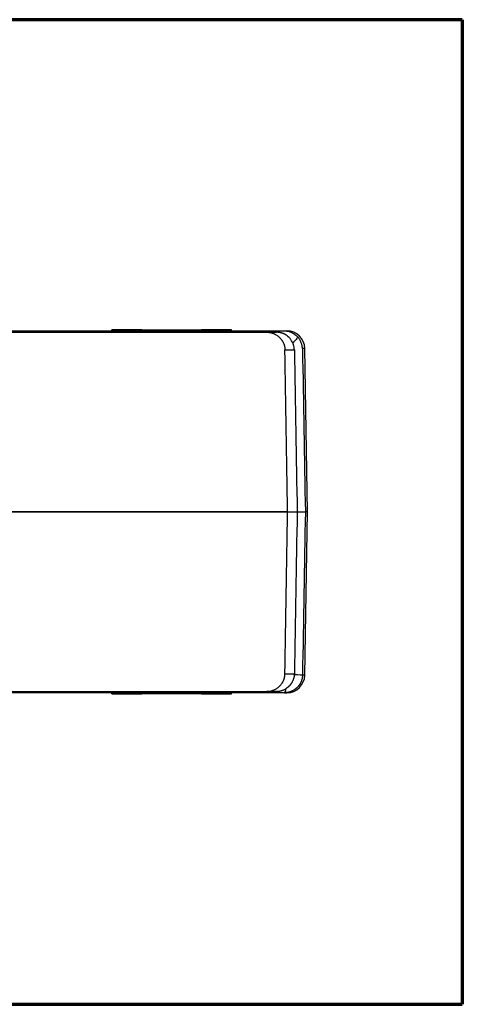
# Model space of a CAD drawing. Header units: millimetres. Extents: x 20 to 400, y 20 to 277.
# Tile 2 of 19: x 171 to 208, y 20 to 102. Entities that reach past the tile are written whole.
import ezdxf

# ---------------------------------------------------------------- set-up
doc = ezdxf.new("R2010")
doc.units = ezdxf.units.MM
doc.layers.add('1', color=7, linetype='Continuous', true_color=0xffffff)

msp = doc.modelspace()

# ---------------------------------------------------------------- linework, layer by layer
at = {"layer": '1', "color": 8, "linetype": 'Continuous', "lineweight": 70}
for p, q in [((207.5, 102.333), (116.25, 102.333)), ((207.5, 102.333), (207.5, 20)), ((116.25, 20), (207.5, 20))]:
    msp.add_line(p, q, dxfattribs=at)
at = {"layer": '1', "color": 18, "linetype": 'Continuous', "lineweight": 25}
for p, q in [((132.579, 76.195), (191.18, 76.195)), ((178.217, 76.395), (178.218, 76.395)), ((178.217, 76.311), (178.217, 76.395)), ((180.719, 76.395), (178.218, 76.395)), ((178.218, 76.395), (178.218, 76.311)), ((180.719, 76.395), (185.719, 76.395)), ((180.719, 76.311), (180.719, 76.395)), ((188.218, 76.395), (185.719, 76.395)), ((185.719, 76.395), (185.719, 76.311)), ((188.218, 76.311), (188.218, 76.395)), ((192.682, 74.722), (193.466, 74.722)), ((194.34, 74.837), (194.145, 74.837)), ((194.578, 61.182), (194.34, 74.837)), ((130.858, 61.182), (191.507, 61.182)), ((180.239, 61.182), (132.253, 61.182)), ((191.507, 61.182), (180.239, 61.182)), ((192.902, 61.182), (191.507, 61.182)), ((191.507, 61.182), (192.902, 61.182)), ((193.003, 61.182), (193.704, 61.182)), ((193.003, 61.182), (193.704, 61.182)), ((194.34, 47.528), (194.578, 61.182)), ((194.578, 61.182), (194.385, 61.182)), ((194.578, 61.182), (194.385, 61.182)), ((194.34, 47.528), (194.145, 47.528)), ((132.579, 46.169), (191.18, 46.169)), ((178.217, 45.969), (178.217, 46.054)), ((178.218, 45.969), (178.217, 45.969)), ((178.218, 46.054), (178.218, 45.969)), ((178.218, 45.969), (180.719, 45.969)), ((180.719, 45.969), (180.719, 46.054)), ((185.719, 45.969), (180.719, 45.969)), ((185.719, 46.054), (185.719, 45.969)), ((185.719, 45.969), (188.218, 45.969)), ((188.218, 45.969), (188.218, 46.054))]:
    msp.add_line(p, q, dxfattribs=at)
for centre, start, end in [((192.84, 74.811), 1, 90), ((192.84, 47.554), 270, 359)]:
    msp.add_arc(centre, 1.5, start, end, dxfattribs=at)
for centre, major_axis, ratio, start_param, end_param in [((192.946, 47.549), (-1.2, 0.021), 0.003142, 3.173453, 4.268958), ((192.644, 47.254), (0, 1.2), 0.174406, 3.141593, 3.937375)]:
    msp.add_ellipse(centre, major_axis=major_axis, ratio=ratio, start_param=start_param, end_param=end_param, dxfattribs=at)
for points, degree in [([(161.878, 76.311), (169.613, 76.311), (185.027, 76.311), (192.644, 76.311)], 2), ([(191.18, 76.195), (191.724, 76.195), (191.979, 76.195)], 2), ([(192.644, 76.311), (192.84, 76.311), (192.84, 76.311)], 2), ([(192.902, 61.182), (192.829, 65.696), (192.755, 70.209), (192.682, 74.722)], 3), ([(193.466, 74.722), (193.465, 74.755), (193.463, 74.788), (193.461, 74.822)], 3), ([(193.466, 74.722), (193.545, 70.209), (193.624, 65.695), (193.704, 61.182)], 3), ([(194.145, 74.837), (194.225, 70.286), (194.305, 65.734), (194.385, 61.182)], 3), ([(192.682, 47.643), (192.755, 52.156), (192.829, 56.669), (192.902, 61.182)], 3), ([(192.902, 61.182), (192.954, 61.182), (193.003, 61.182)], 2), ([(192.902, 61.182), (192.936, 61.182), (192.97, 61.182), (193.003, 61.182)], 3), ([(193.704, 61.182), (193.624, 56.669), (193.545, 52.156), (193.466, 47.643)], 3), ([(193.704, 61.182), (193.852, 61.182), (194.099, 61.182), (194.28, 61.182), (194.38, 61.182), (194.385, 61.182)], 2), ([(194.385, 61.182), (194.305, 56.631), (194.225, 52.079), (194.145, 47.528)], 3), ([(193.461, 47.543), (193.463, 47.576), (193.465, 47.61), (193.466, 47.643)], 3), ([(191.979, 46.169), (191.724, 46.169), (191.18, 46.169)], 2), ([(192.644, 46.054), (185.027, 46.054), (169.613, 46.054), (161.878, 46.054)], 2)]:
    msp.add_open_spline(points, degree=degree, dxfattribs=at)
for points, knots in [([(191.18, 76.195), (191.278, 76.195), (191.375, 76.186), (191.517, 76.158), (191.564, 76.146), (191.634, 76.126), (191.658, 76.118), (191.704, 76.102), (191.727, 76.093), (191.84, 76.047), (191.925, 76.002), (192.047, 75.922), (192.086, 75.893), (192.163, 75.832), (192.199, 75.8), (192.303, 75.698), (192.365, 75.624), (192.434, 75.523), (192.447, 75.503), (192.473, 75.461), (192.485, 75.44), (192.521, 75.376), (192.563, 75.289), (192.597, 75.198), (192.619, 75.129), (192.626, 75.105), (192.638, 75.058), (192.644, 75.034), (192.67, 74.915), (192.681, 74.818), (192.682, 74.722)], [0, 0, 0, 0, 0.125, 0.125, 0.1875, 0.1875, 0.21875, 0.21875, 0.25, 0.25, 0.375, 0.375, 0.4375, 0.4375, 0.5, 0.5, 0.625, 0.625, 0.65625, 0.65625, 0.6875, 0.6875, 0.75, 0.8125, 0.8125, 0.84375, 0.84375, 0.875, 0.875, 1, 1, 1, 1]), ([(192.793, 75.951), (192.788, 75.954), (192.778, 75.961), (192.762, 75.971), (192.746, 75.981), (192.729, 75.991), (192.713, 76), (192.697, 76.01), (192.68, 76.019), (192.663, 76.028), (192.647, 76.036), (192.63, 76.045), (192.608, 76.055), (192.581, 76.068), (192.549, 76.082), (192.517, 76.095), (192.484, 76.107), (192.45, 76.119), (192.413, 76.131), (192.372, 76.143), (192.327, 76.155), (192.284, 76.164), (192.243, 76.172), (192.208, 76.178), (192.178, 76.182), (192.152, 76.186), (192.127, 76.188), (192.102, 76.19), (192.077, 76.192), (192.052, 76.194), (192.028, 76.195), (192.003, 76.195), (191.987, 76.195), (191.979, 76.195)], [0, 0, 0, 0, 0.022672, 0.045345, 0.068019, 0.090695, 0.113373, 0.136051, 0.158732, 0.181413, 0.204096, 0.226781, 0.249466, 0.291209, 0.332868, 0.374451, 0.415968, 0.457426, 0.498834, 0.554014, 0.606565, 0.65654, 0.704003, 0.749027, 0.777802, 0.806286, 0.834507, 0.862496, 0.890281, 0.917892, 0.945362, 0.97272, 1, 1, 1, 1]), ([(192.644, 76.311), (192.657, 76.311), (192.669, 76.311), (192.695, 76.31), (192.733, 76.309), (192.771, 76.305), (192.822, 76.3), (192.847, 76.297), (192.898, 76.288), (192.923, 76.284), (192.998, 76.267), (193.047, 76.254), (193.145, 76.222), (193.193, 76.203), (193.289, 76.159), (193.336, 76.134), (193.406, 76.093), (193.429, 76.078), (193.474, 76.047), (193.496, 76.031), (193.562, 75.981), (193.604, 75.945), (193.666, 75.886), (193.696, 75.856), (193.725, 75.823), (193.745, 75.801), (193.754, 75.79), (193.764, 75.779)], [0, 0, 0, 0, 0.03125, 0.03125, 0.0625, 0.125, 0.125, 0.1875, 0.1875, 0.25, 0.25, 0.375, 0.375, 0.5, 0.5, 0.625, 0.625, 0.6875, 0.6875, 0.75, 0.75, 0.875, 0.875, 0.9375, 0.96875, 0.96875, 1, 1, 1, 1]), ([(193.346, 75.279), (193.316, 75.351), (193.281, 75.418), (193.223, 75.514), (193.202, 75.545), (193.159, 75.606), (193.136, 75.635), (193.066, 75.72), (193.015, 75.772), (192.909, 75.867), (192.853, 75.911), (192.793, 75.951)], [0, 0, 0, 0, 0.25, 0.25, 0.375, 0.375, 0.5, 0.5, 0.75, 0.75, 1, 1, 1, 1]), ([(193.764, 75.779), (193.731, 75.741), (193.698, 75.702), (193.628, 75.623), (193.593, 75.583), (193.52, 75.502), (193.482, 75.461), (193.435, 75.409), (193.425, 75.399), (193.407, 75.377), (193.398, 75.365), (193.373, 75.33), (193.358, 75.306), (193.346, 75.279)], [0, 0, 0, 0, 0.25, 0.25, 0.5, 0.5, 0.75, 0.75, 0.8125, 0.8125, 0.875, 0.875, 1, 1, 1, 1]), ([(194.145, 74.837), (194.145, 74.847), (194.144, 74.858), (194.143, 74.878), (194.14, 74.909), (194.132, 74.981), (194.122, 75.042), (194.096, 75.164), (194.072, 75.244), (194.025, 75.363), (194.008, 75.402), (193.979, 75.461), (193.969, 75.481), (193.947, 75.52), (193.936, 75.539), (193.879, 75.635), (193.825, 75.708), (193.764, 75.779)], [0, 0, 0, 0, 0.03125, 0.03125, 0.0625, 0.125, 0.25, 0.25, 0.5, 0.5, 0.625, 0.625, 0.6875, 0.6875, 0.75, 0.75, 1, 1, 1, 1]), ([(193.461, 74.822), (193.454, 74.902), (193.441, 74.98), (193.412, 75.094), (193.401, 75.132), (193.382, 75.188), (193.375, 75.206), (193.361, 75.243), (193.353, 75.261), (193.346, 75.279)], [0, 0, 0, 0, 0.5, 0.5, 0.75, 0.75, 0.875, 0.875, 1, 1, 1, 1]), ([(193.704, 61.182), (193.709, 61.182), (193.719, 61.182), (193.733, 61.182), (193.748, 61.182), (193.762, 61.182), (193.776, 61.182), (193.79, 61.182), (193.804, 61.182), (193.818, 61.182), (193.832, 61.182), (193.845, 61.182), (193.859, 61.182), (193.872, 61.182), (193.885, 61.182), (193.898, 61.182), (193.911, 61.182), (193.923, 61.183), (193.936, 61.183), (193.948, 61.183), (193.96, 61.183), (193.972, 61.183), (193.984, 61.183), (193.996, 61.183), (194.007, 61.183), (194.018, 61.183), (194.03, 61.183), (194.04, 61.183), (194.051, 61.183), (194.062, 61.183), (194.072, 61.183), (194.082, 61.183), (194.092, 61.183), (194.102, 61.183), (194.112, 61.183), (194.121, 61.183), (194.13, 61.183), (194.14, 61.183), (194.148, 61.183), (194.157, 61.183), (194.166, 61.183), (194.174, 61.183), (194.182, 61.183), (194.19, 61.183), (194.198, 61.183), (194.205, 61.183), (194.213, 61.183), (194.22, 61.183), (194.227, 61.183), (194.234, 61.183), (194.241, 61.183), (194.247, 61.183), (194.253, 61.183), (194.26, 61.183), (194.266, 61.183), (194.271, 61.183), (194.277, 61.183), (194.283, 61.183), (194.288, 61.183), (194.293, 61.183), (194.298, 61.183), (194.303, 61.183), (194.307, 61.183), (194.312, 61.183), (194.316, 61.183), (194.32, 61.183), (194.324, 61.183), (194.328, 61.183), (194.332, 61.183), (194.336, 61.183), (194.339, 61.183), (194.342, 61.183), (194.345, 61.183), (194.348, 61.183), (194.351, 61.183), (194.354, 61.183), (194.357, 61.183), (194.359, 61.183), (194.361, 61.183), (194.364, 61.182), (194.366, 61.182), (194.368, 61.182), (194.37, 61.182), (194.371, 61.182), (194.373, 61.182), (194.374, 61.182), (194.376, 61.182), (194.377, 61.182), (194.378, 61.182), (194.38, 61.182), (194.381, 61.182), (194.381, 61.182), (194.382, 61.182), (194.383, 61.182), (194.384, 61.182), (194.384, 61.182), (194.385, 61.182), (194.385, 61.182), (194.385, 61.182)], [0, 0, 0, 0, 0.012472, 0.024933, 0.03738, 0.049814, 0.062232, 0.074632, 0.087015, 0.099377, 0.111719, 0.124038, 0.136333, 0.148604, 0.160848, 0.173064, 0.185252, 0.197409, 0.209536, 0.221629, 0.233689, 0.245714, 0.257703, 0.269655, 0.281568, 0.293442, 0.305276, 0.317068, 0.328817, 0.340523, 0.352184, 0.363799, 0.375368, 0.386889, 0.398362, 0.409786, 0.42116, 0.432482, 0.443753, 0.454971, 0.466136, 0.477247, 0.488303, 0.499303, 0.510247, 0.521134, 0.531964, 0.542736, 0.553449, 0.564103, 0.574697, 0.58523, 0.595703, 0.606115, 0.616465, 0.626753, 0.636979, 0.647141, 0.65724, 0.667276, 0.677248, 0.687155, 0.696999, 0.706777, 0.71649, 0.726138, 0.735721, 0.745238, 0.75469, 0.764075, 0.773395, 0.782648, 0.791835, 0.800956, 0.81001, 0.818998, 0.82792, 0.836775, 0.845564, 0.854286, 0.862941, 0.87153, 0.880053, 0.88851, 0.8969, 0.905224, 0.913482, 0.921674, 0.929801, 0.937861, 0.945856, 0.953786, 0.96165, 0.96945, 0.977184, 0.984854, 0.992459, 1, 1, 1, 1]), ([(191.18, 46.169), (191.278, 46.169), (191.375, 46.179), (191.517, 46.207), (191.564, 46.218), (191.634, 46.239), (191.658, 46.247), (191.704, 46.263), (191.727, 46.272), (191.84, 46.318), (191.925, 46.363), (192.047, 46.443), (192.086, 46.471), (192.163, 46.533), (192.199, 46.565), (192.303, 46.667), (192.365, 46.741), (192.434, 46.842), (192.447, 46.862), (192.473, 46.904), (192.485, 46.925), (192.521, 46.989), (192.563, 47.076), (192.597, 47.167), (192.619, 47.236), (192.626, 47.259), (192.638, 47.307), (192.644, 47.33), (192.67, 47.45), (192.681, 47.546), (192.682, 47.643)], [0, 0, 0, 0, 0.125, 0.125, 0.1875, 0.1875, 0.21875, 0.21875, 0.25, 0.25, 0.375, 0.375, 0.4375, 0.4375, 0.5, 0.5, 0.625, 0.625, 0.65625, 0.65625, 0.6875, 0.6875, 0.75, 0.8125, 0.8125, 0.84375, 0.84375, 0.875, 0.875, 1, 1, 1, 1]), ([(194.145, 47.528), (194.145, 47.521), (194.145, 47.509), (194.144, 47.49), (194.143, 47.471), (194.142, 47.452), (194.14, 47.433), (194.139, 47.414), (194.137, 47.395), (194.135, 47.376), (194.132, 47.357), (194.13, 47.338), (194.127, 47.319), (194.124, 47.3), (194.12, 47.281), (194.117, 47.262), (194.113, 47.243), (194.108, 47.224), (194.104, 47.205), (194.099, 47.186), (194.094, 47.167), (194.089, 47.148), (194.084, 47.129), (194.078, 47.11), (194.072, 47.091), (194.066, 47.072), (194.059, 47.053), (194.052, 47.034), (194.045, 47.015), (194.038, 46.997), (194.03, 46.978), (194.022, 46.959), (194.014, 46.941), (194.006, 46.922), (193.997, 46.904), (193.988, 46.885), (193.979, 46.867), (193.969, 46.849), (193.959, 46.831), (193.949, 46.813), (193.939, 46.795), (193.928, 46.777), (193.917, 46.76), (193.906, 46.742), (193.895, 46.725), (193.883, 46.707), (193.871, 46.69), (193.859, 46.673), (193.847, 46.656), (193.834, 46.639), (193.821, 46.622), (193.807, 46.606), (193.794, 46.59), (193.78, 46.573), (193.766, 46.557), (193.752, 46.541), (193.737, 46.526), (193.722, 46.51), (193.707, 46.495), (193.692, 46.48), (193.677, 46.466), (193.662, 46.451), (193.646, 46.437), (193.63, 46.423), (193.613, 46.408), (193.596, 46.394), (193.578, 46.38), (193.56, 46.365), (193.541, 46.351), (193.521, 46.337), (193.501, 46.322), (193.48, 46.308), (193.459, 46.294), (193.437, 46.28), (193.414, 46.266), (193.391, 46.253), (193.367, 46.239), (193.342, 46.226), (193.317, 46.213), (193.291, 46.2), (193.265, 46.188), (193.238, 46.176), (193.21, 46.165), (193.182, 46.153), (193.152, 46.142), (193.123, 46.132), (193.092, 46.122), (193.061, 46.113), (193.03, 46.104), (192.998, 46.096), (192.965, 46.088), (192.931, 46.082), (192.897, 46.075), (192.863, 46.07), (192.828, 46.065), (192.792, 46.061), (192.756, 46.058), (192.719, 46.056), (192.682, 46.054), (192.657, 46.054), (192.644, 46.054)], [0, 0, 0, 0, 0.008065, 0.016152, 0.024259, 0.032387, 0.040537, 0.048707, 0.056898, 0.06511, 0.073344, 0.081598, 0.089873, 0.09817, 0.106487, 0.114826, 0.123185, 0.131565, 0.139967, 0.148389, 0.156833, 0.165298, 0.173783, 0.18229, 0.190818, 0.199366, 0.207936, 0.216527, 0.225139, 0.233772, 0.242426, 0.251101, 0.259797, 0.268514, 0.277253, 0.286012, 0.294792, 0.303594, 0.312416, 0.32126, 0.330125, 0.339011, 0.347917, 0.356845, 0.365794, 0.374765, 0.383756, 0.392768, 0.401802, 0.410856, 0.419932, 0.429028, 0.438146, 0.447285, 0.456445, 0.465626, 0.474829, 0.484052, 0.493297, 0.502562, 0.511249, 0.520129, 0.5292, 0.538464, 0.54792, 0.557569, 0.567409, 0.577442, 0.587667, 0.598085, 0.608694, 0.619496, 0.63049, 0.641676, 0.653055, 0.664626, 0.676389, 0.688344, 0.700491, 0.712831, 0.725363, 0.738088, 0.751004, 0.764113, 0.777414, 0.790907, 0.804593, 0.818471, 0.832541, 0.846803, 0.861257, 0.875904, 0.890743, 0.905775, 0.920998, 0.936414, 0.952022, 0.967823, 0.983815, 1, 1, 1, 1]), ([(193.461, 47.543), (193.46, 47.537), (193.459, 47.524), (193.457, 47.506), (193.455, 47.487), (193.452, 47.469), (193.45, 47.45), (193.447, 47.432), (193.444, 47.414), (193.44, 47.395), (193.437, 47.377), (193.433, 47.358), (193.429, 47.339), (193.425, 47.321), (193.42, 47.302), (193.415, 47.283), (193.41, 47.264), (193.404, 47.244), (193.398, 47.225), (193.386, 47.186), (193.365, 47.128), (193.333, 47.05), (193.295, 46.971), (193.261, 46.911), (193.235, 46.868), (193.219, 46.844), (193.203, 46.819), (193.186, 46.795), (193.168, 46.771), (193.15, 46.746), (193.131, 46.722), (193.111, 46.698), (193.091, 46.675), (193.07, 46.651), (193.048, 46.628), (193.025, 46.605), (193.002, 46.582), (192.978, 46.559), (192.954, 46.537), (192.929, 46.516), (192.903, 46.494), (192.876, 46.474), (192.849, 46.453), (192.822, 46.433), (192.803, 46.421), (192.793, 46.414)], [0, 0, 0, 0, 0.013624, 0.027188, 0.040712, 0.054213, 0.067709, 0.081218, 0.094758, 0.108347, 0.122002, 0.13574, 0.149578, 0.163535, 0.177626, 0.191868, 0.206279, 0.220874, 0.235671, 0.250686, 0.309484, 0.370306, 0.433778, 0.500453, 0.521517, 0.542824, 0.564381, 0.586196, 0.608273, 0.630619, 0.653237, 0.676132, 0.699309, 0.72277, 0.746518, 0.770556, 0.794885, 0.819506, 0.84442, 0.869626, 0.895125, 0.920914, 0.946992, 0.973355, 1, 1, 1, 1]), ([(191.979, 46.169), (191.983, 46.169), (191.992, 46.169), (192.004, 46.17), (192.017, 46.17), (192.03, 46.17), (192.043, 46.171), (192.056, 46.171), (192.07, 46.172), (192.083, 46.173), (192.096, 46.174), (192.109, 46.175), (192.122, 46.176), (192.136, 46.178), (192.149, 46.179), (192.163, 46.181), (192.176, 46.182), (192.189, 46.184), (192.215, 46.188), (192.254, 46.194), (192.306, 46.205), (192.361, 46.219), (192.418, 46.235), (192.479, 46.256), (192.545, 46.281), (192.6, 46.305), (192.644, 46.327), (192.675, 46.343), (192.705, 46.36), (192.735, 46.377), (192.765, 46.395), (192.784, 46.408), (192.793, 46.414)], [0, 0, 0, 0, 0.014431, 0.02888, 0.043352, 0.057853, 0.072386, 0.086956, 0.101569, 0.116228, 0.130938, 0.145705, 0.160531, 0.175421, 0.190381, 0.205414, 0.220524, 0.235716, 0.250993, 0.307615, 0.368101, 0.432586, 0.501185, 0.575926, 0.659022, 0.750522, 0.791976, 0.833479, 0.875033, 0.916637, 0.958293, 1, 1, 1, 1])]:
    msp.add_open_spline(points, degree=3, knots=knots, dxfattribs=at)
for points, weights in [([(192.682, 47.643), (193.035, 47.643), (193.296, 47.643), (193.466, 47.643)], [1, 0.999878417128, 0.999878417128, 1]), ([(192.644, 46.054), (192.775, 46.054), (192.84, 46.054), (192.84, 46.054)], [1, 0.999778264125, 0.999641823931, 0.999590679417])]:
    msp.add_rational_spline(points, weights, degree=3, dxfattribs=at)

doc.saveas('drawing.dxf')
